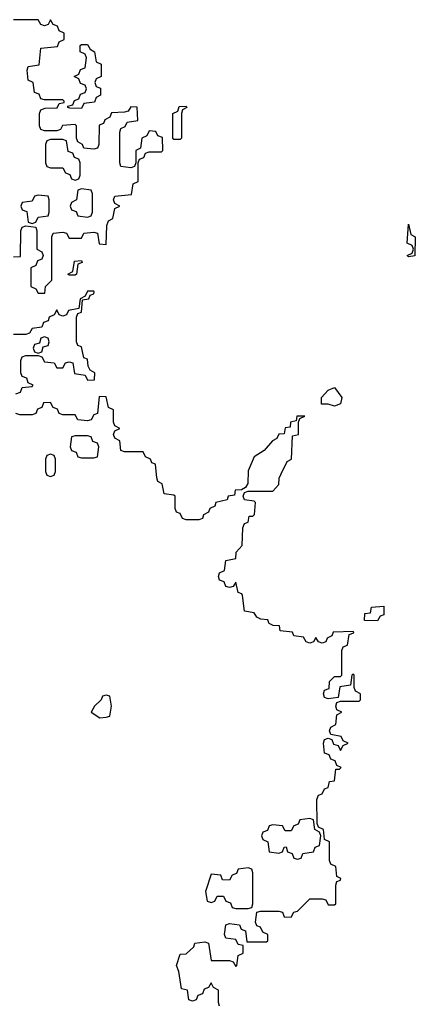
# Model space of a CAD drawing. Header units: inches. Extents: x 2774406 to 2911609, y 892737 to 1000506.
# Tile 53 of 79: x 2806910 to 2808192, y 968764 to 971954. Entities that reach past the tile are written whole.
import ezdxf

# ---------------------------------------------------------------- set-up
doc = ezdxf.new("R2010")
doc.units = ezdxf.units.IN
doc.header["$MEASUREMENT"] = 0
doc.layers.add('C8906', color=7, linetype='Continuous')
doc.layers.add('C8907', color=7, linetype='Continuous')

msp = doc.modelspace()

# ---------------------------------------------------------------- linework, layer by layer
at = {"layer": 'C8906', "color": 6}
msp.add_lwpolyline([(2807558, 968758), (2807554, 968770), (2807554, 968810), (2807538, 968818), (2807530, 968834), (2807522, 968818), (2807507.3, 968812.7), (2807502, 968798), (2807487.3, 968792.7), (2807482, 968778), (2807470, 968774), (2807458, 968778), (2807454, 968810), (2807434, 968814), (2807426, 968870), (2807418, 968890), (2807430, 968926), (2807450, 968928), (2807474, 968950), (2807478, 968962), (2807510, 968966), (2807522, 968962), (2807530, 968906), (2807590, 968906), (2807602, 968902), (2807610, 968886), (2807614, 968890), (2807618, 968922), (2807634, 968930), (2807634, 968954), (2807618, 968958), (2807610, 968974), (2807578, 968978), (2807574, 968990), (2807578, 969022), (2807590, 969026), (2807622, 969022), (2807627.3, 969007.3), (2807642, 969002), (2807646, 968966), (2807710, 968966), (2807714, 968970), (2807714, 968990), (2807698, 968998), (2807690, 969014), (2807678, 969018), (2807674, 969030), (2807678, 969062), (2807690, 969066), (2807750, 969066), (2807762, 969062), (2807767.3, 969047.3), (2807790, 969046), (2807798, 969062), (2807810, 969066), (2807850, 969106), (2807890, 969106), (2807902, 969102), (2807910, 969086), (2807930, 969086), (2807934, 969090), (2807934, 969150), (2807938, 969162), (2807950, 969166), (2807951.1, 969171.1), (2807938, 969178), (2807934, 969210), (2807918, 969218), (2807914, 969230), (2807914, 969290), (2807898, 969298), (2807894, 969330), (2807878, 969338), (2807874, 969350), (2807872.7, 969427.3), (2807878, 969442), (2807890, 969446), (2807898, 969462), (2807910, 969466), (2807914, 969486), (2807930, 969488), (2807934, 969526), (2807946, 969526), (2807951.3, 969531.3), (2807938, 969538), (2807932.7, 969552.7), (2807918, 969558), (2807912.7, 969572.7), (2807898, 969578), (2807894, 969610), (2807898, 969622), (2807910, 969626), (2807922, 969622), (2807927.3, 969607.3), (2807942, 969602), (2807950, 969586), (2807958, 969602), (2807974, 969610), (2807958, 969618), (2807951.6, 969631.6), (2807918, 969638), (2807914, 969650), (2807918, 969662), (2807934, 969670), (2807938, 969702), (2807954, 969710), (2807938, 969718), (2807934, 969730), (2807938, 969742), (2807950, 969746), (2808010, 969746), (2808014, 969750), (2808014, 969770), (2807998, 969778), (2807994, 969790), (2807994, 969830), (2807990, 969834), (2807986, 969830), (2807982, 969798), (2807947.3, 969792.7), (2807942, 969758), (2807910, 969754), (2807898, 969758), (2807894, 969770), (2807898, 969782), (2807912.7, 969787.3), (2807914, 969810), (2807930, 969826), (2807950, 969826), (2807954, 969830), (2807954, 969910), (2807958, 969922), (2807972.7, 969927.3), (2807978, 969962), (2807992.7, 969967.3), (2807992, 969972), (2807926, 969970), (2807922, 969958), (2807906, 969950), (2807902, 969938), (2807890, 969934), (2807878, 969938), (2807870, 969952), (2807862, 969938), (2807850, 969934), (2807838, 969938), (2807830, 969954), (2807798, 969958), (2807794, 969970), (2807754, 969974), (2807752, 969990), (2807731.3, 969991.3), (2807718, 969998), (2807717.3, 970000)], dxfattribs=at)
for points in [[(2807190, 969766), (2807178, 969762), (2807174, 969750), (2807152, 969730), (2807142, 969710), (2807170, 969692), (2807190, 969694), (2807202, 969698), (2807208, 969730), (2807202, 969762)], [(2807850, 969366), (2807818, 969362), (2807812.7, 969347.3), (2807798, 969342), (2807790, 969326), (2807770, 969326), (2807762, 969342), (2807730, 969346), (2807718, 969342), (2807712.7, 969327.3), (2807698, 969322), (2807694, 969310), (2807698, 969298), (2807714, 969290), (2807718, 969258), (2807750, 969254), (2807762, 969258), (2807767.3, 969272.7), (2807774, 969274), (2807778, 969258), (2807792.7, 969252.7), (2807798, 969238), (2807810, 969234), (2807822, 969238), (2807827.3, 969252.7), (2807862, 969258), (2807867.3, 969272.7), (2807882, 969278), (2807886, 969310), (2807882, 969322), (2807866, 969330), (2807862, 969362)], [(2807650, 969206), (2807618, 969202), (2807612.7, 969187.3), (2807598, 969182), (2807590, 969166), (2807567.3, 969167.3), (2807562, 969182), (2807530, 969186), (2807512, 969130), (2807518, 969098), (2807530, 969094), (2807542, 969098), (2807550, 969114), (2807570, 969114), (2807578, 969098), (2807592.7, 969092.7), (2807598, 969078), (2807610, 969074), (2807650, 969074), (2807662, 969078), (2807666, 969090), (2807666, 969190), (2807662, 969202)]]:
    msp.add_lwpolyline(points, close=True, dxfattribs=at)
at = {"layer": 'C8907', "color": 6}
for points in [[(2806890, 971186), (2806912.7, 971187.3), (2806914, 971270), (2806918, 971282), (2806930, 971286), (2806962, 971282), (2806966, 971270), (2806966, 971210), (2806982, 971202), (2806986, 971190), (2806982, 971178), (2806967.3, 971172.7), (2806962, 971158), (2806946, 971150), (2806946, 971090), (2806962, 971082), (2806970, 971068), (2806992, 971068), (2806994, 971090), (2807014, 971110), (2807014, 971250), (2807018, 971262), (2807050, 971266), (2807062, 971262), (2807070, 971246), (2807110, 971246), (2807118, 971262), (2807150, 971266), (2807162, 971262), (2807168, 971228), (2807190, 971226), (2807192.7, 971287.3), (2807198, 971302), (2807212, 971310), (2807218, 971342), (2807234, 971350), (2807218, 971358), (2807214, 971370), (2807218, 971382), (2807272.7, 971387.3), (2807278, 971422), (2807294, 971430), (2807294, 971490), (2807298, 971502), (2807312.7, 971507.3), (2807318, 971522), (2807330, 971526), (2807370, 971526), (2807374, 971530), (2807372.7, 971572.7), (2807358, 971578), (2807351.6, 971591.6), (2807330, 971594), (2807322, 971578), (2807306, 971570), (2807302, 971538), (2807286, 971530), (2807286, 971490), (2807282, 971478), (2807270, 971474), (2807238, 971478), (2807234, 971490), (2807234, 971590), (2807238, 971602), (2807252, 971608), (2807258, 971622), (2807292.7, 971627.3), (2807291.1, 971671.1), (2807270, 971672), (2807262, 971658), (2807250, 971654), (2807208, 971652), (2807202, 971638), (2807186, 971630), (2807182, 971618), (2807167.3, 971612.7), (2807166, 971550), (2807162, 971538), (2807150, 971534), (2807118, 971538), (2807114, 971550), (2807098, 971558), (2807094, 971570), (2807094, 971610), (2807090, 971614), (2807048.4, 971611.6), (2807042, 971598), (2807030, 971594), (2806990, 971594), (2806978, 971598), (2806974, 971610), (2806974, 971650), (2806978, 971662), (2806992.7, 971667.3), (2807031.6, 971668.4), (2807038, 971682), (2807054, 971686), (2807054, 971690), (2807050, 971694), (2806990, 971694), (2806978, 971698), (2806972.7, 971712.7), (2806958, 971718), (2806954, 971750), (2806938, 971758), (2806934, 971790), (2806938, 971802), (2806972.7, 971807.3), (2806978, 971862), (2807032.7, 971867.3), (2807038, 971882), (2807054, 971890), (2807054, 971910), (2807038, 971918), (2807032.7, 971932.7), (2807018, 971938), (2807010, 971954), (2807002, 971938), (2806990, 971934), (2806978, 971938), (2806970, 971954), (2806890, 971954)], [(2806898, 970742), (2806912.7, 970747.3), (2806918, 970762), (2806950, 970766), (2806954, 970770), (2806938, 970778), (2806932.7, 970792.7), (2806918, 970798), (2806914, 970810), (2806914, 970850), (2806918, 970862), (2806930, 970866), (2806970, 970866), (2806982, 970862), (2806990, 970846), (2807022, 970842), (2807030, 970826), (2807050, 970826), (2807058, 970842), (2807070, 970846), (2807082, 970842), (2807087.3, 970807.3), (2807122, 970802), (2807130, 970786), (2807152.7, 970787.3), (2807154, 970810), (2807138, 970818), (2807131.6, 970831.6), (2807130, 970854), (2807118, 970858), (2807110, 970894), (2807098, 970898), (2807094, 970910), (2807094, 970990), (2807098, 971002), (2807110, 971006), (2807114, 971046), (2807134, 971050), (2807138, 971062), (2807150, 971066), (2807151.1, 971071.1), (2807150, 971074), (2807130, 971074), (2807122, 971058), (2807106, 971050), (2807102, 971018), (2807068.4, 971011.6), (2807062, 970998), (2807050, 970994), (2807038, 970998), (2807030, 971014), (2807022, 970998), (2807006, 970990), (2807002, 970978), (2806987.3, 970972.7), (2806982, 970958), (2806950, 970954), (2806942, 970938), (2806930, 970934), (2806890, 970934)], [(2807717.3, 970000), (2807714, 970010), (2807691.3, 970011.3), (2807678, 970018), (2807670, 970032), (2807638, 970038), (2807632, 970088), (2807630, 970094), (2807618, 970098), (2807610, 970132), (2807602, 970118), (2807590, 970114), (2807578, 970118), (2807572.7, 970132.7), (2807558, 970138), (2807554, 970150), (2807558, 970162), (2807574, 970170), (2807578, 970202), (2807610, 970208), (2807611.1, 970228.9), (2807630.6, 970250), (2807632.7, 970307.3), (2807638, 970322), (2807650, 970326), (2807654, 970346), (2807666, 970346), (2807671.3, 970351.3), (2807674, 970390), (2807670, 970394), (2807638, 970398), (2807634, 970410), (2807638, 970422), (2807650, 970426), (2807730, 970426), (2807750, 970448), (2807750.9, 970469.1), (2807756.9, 970483.1), (2807776.9, 970523.1), (2807791, 970530), (2807794, 970606), (2807814, 970610), (2807814, 970650), (2807818, 970662), (2807834, 970670), (2807808, 970670), (2807806, 970654), (2807788, 970650), (2807786, 970634), (2807770, 970632), (2807767.3, 970612.7), (2807750, 970611.3), (2807743.1, 970596.9), (2807728.7, 970590), (2807702, 970558), (2807670, 970538), (2807650, 970492), (2807648.9, 970451.1), (2807642, 970438), (2807628.7, 970431.3), (2807608, 970430), (2807606, 970414), (2807586, 970410), (2807582, 970398), (2807546, 970390), (2807542, 970378), (2807526, 970370), (2807522, 970358), (2807506, 970350), (2807502, 970338), (2807490, 970334), (2807450, 970334), (2807438, 970338), (2807430, 970354), (2807418, 970358), (2807414, 970370), (2807414, 970410), (2807410, 970414), (2807378, 970418), (2807372, 970450), (2807358, 970458), (2807354, 970470), (2807350, 970514), (2807338, 970518), (2807334, 970530), (2807318, 970538), (2807310, 970554), (2807250, 970554), (2807238, 970558), (2807234, 970590), (2807218, 970598), (2807214, 970610), (2807218, 970622), (2807234, 970630), (2807218, 970638), (2807214, 970650), (2807214, 970690), (2807198, 970698), (2807190, 970732), (2807167.3, 970732.7), (2807162, 970678), (2807150, 970674), (2807142, 970658), (2807130, 970654), (2807098, 970658), (2807090, 970674), (2807050, 970674), (2807038, 970678), (2807032.7, 970692.7), (2807018, 970698), (2807010, 970714), (2806987.3, 970712.7), (2806982, 970698), (2806967.3, 970692.7), (2806962, 970678), (2806950, 970674), (2806910, 970674), (2806898, 970678)]]:
    msp.add_lwpolyline(points, dxfattribs=at)
for points in [[(2807110, 971666), (2807072.7, 971667.3), (2807066, 971670), (2807066, 971674), (2807082, 971678), (2807087.3, 971692.7), (2807102, 971698), (2807107.3, 971712.7), (2807122, 971718), (2807126, 971730), (2807122, 971742), (2807107.3, 971747.3), (2807102, 971762), (2807086, 971770), (2807102, 971778), (2807107.3, 971792.7), (2807122, 971798), (2807126, 971830), (2807122, 971842), (2807106, 971850), (2807106, 971870), (2807110, 971874), (2807130, 971874), (2807138, 971858), (2807152, 971850), (2807158, 971818), (2807174, 971810), (2807174, 971770), (2807158, 971762), (2807154, 971750), (2807158, 971738), (2807172, 971732), (2807172, 971710), (2807158, 971702), (2807152.7, 971687.3), (2807118, 971682)], [(2807410, 971566), (2807406, 971570), (2807406, 971650), (2807422, 971658), (2807427.3, 971672.7), (2807450, 971674), (2807452, 971670), (2807438, 971662), (2807434, 971650), (2807434, 971570), (2807430, 971566)], [(2807050, 971566), (2807010, 971566), (2806998, 971562), (2806994, 971550), (2806994, 971490), (2806998, 971478), (2807010, 971474), (2807050, 971474), (2807058, 971458), (2807072.7, 971452.7), (2807078, 971438), (2807090, 971434), (2807102, 971438), (2807106, 971450), (2807106, 971490), (2807102, 971502), (2807087.3, 971507.3), (2807082, 971522), (2807067.3, 971527.3), (2807062, 971562)], [(2807110, 971406), (2807098, 971402), (2807094, 971370), (2807078, 971362), (2807074, 971350), (2807078, 971338), (2807092.7, 971332.7), (2807098, 971318), (2807130, 971314), (2807142, 971318), (2807146, 971330), (2807146, 971390), (2807142, 971402)], [(2806970, 971386), (2806958, 971382), (2806950, 971366), (2806918, 971362), (2806914, 971350), (2806918, 971338), (2806932.7, 971332.7), (2806938, 971298), (2806950, 971294), (2806962, 971298), (2806970, 971314), (2807002, 971318), (2807006, 971330), (2807006, 971370), (2807002, 971382)], [(2808170, 971186), (2808166, 971190), (2808182, 971198), (2808186, 971210), (2808182, 971222), (2808166, 971230), (2808170, 971292), (2808178, 971258), (2808192, 971250), (2808190, 971188.7)], [(2807070, 971126), (2807066, 971130), (2807082, 971138), (2807088, 971172), (2807110, 971174), (2807112.7, 971167.3), (2807098, 971162), (2807094, 971130), (2807090, 971126)], [(2806990, 970926), (2806978, 970922), (2806974, 970906), (2806958, 970902), (2806954, 970890), (2806958, 970878), (2806970, 970874), (2806982, 970878), (2806986, 970894), (2807002, 970898), (2807006, 970910), (2807002, 970922)], [(2807930, 970702), (2807910, 970708), (2807888, 970708), (2807888, 970730), (2807910, 970754), (2807930, 970762), (2807954, 970730), (2807950, 970709.2)], [(2807130, 970606), (2807090, 970606), (2807078, 970602), (2807074, 970570), (2807078, 970558), (2807092.7, 970552.7), (2807098, 970538), (2807110, 970534), (2807150, 970534), (2807162, 970538), (2807166, 970570), (2807162, 970582), (2807147.3, 970587.3), (2807142, 970602)], [(2807010, 970546), (2806998, 970542), (2806994, 970530), (2806994, 970490), (2806998, 970478), (2807010, 970474), (2807022, 970478), (2807026, 970490), (2807026, 970530), (2807022, 970542)], [(2808070, 970006), (2808027.3, 970007.3), (2808028.7, 970030), (2808047.3, 970032.7), (2808050, 970050.6), (2808090, 970054), (2808090, 970026), (2808078, 970022)]]:
    msp.add_lwpolyline(points, close=True, dxfattribs=at)

doc.saveas('drawing.dxf')
